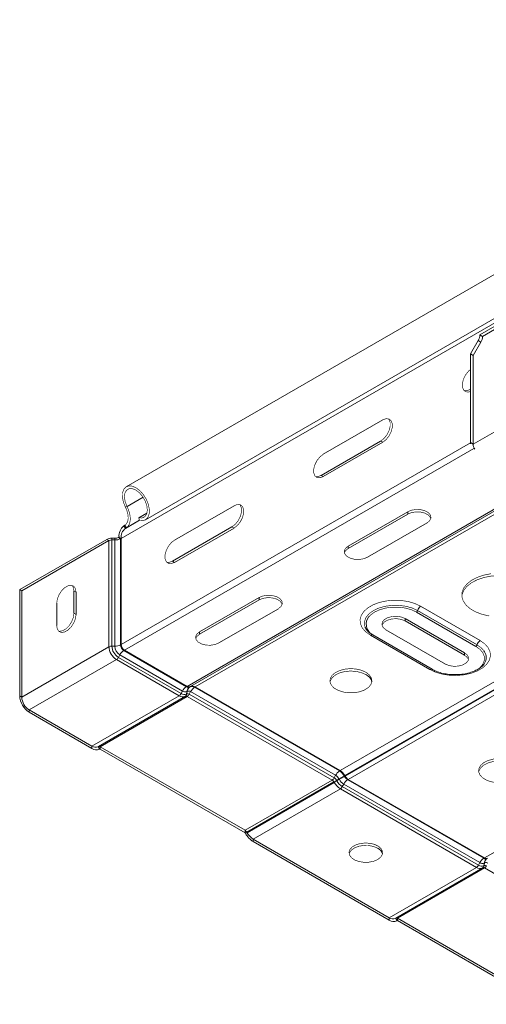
# Model space of a CAD drawing. Header units: millimetres. Extents: x 306 to 1436, y -1629 to 484.
# Tile 13 of 31: x 424 to 535, y -44 to 191. Entities that reach past the tile are written whole.
import ezdxf

# ---------------------------------------------------------------- set-up
doc = ezdxf.new("R2010")
doc.units = ezdxf.units.MM
doc.linetypes.add('K5LT32768', pattern=[0])
doc.linetypes.add('K5LT32769', pattern=[0])

msp = doc.modelspace()

# ---------------------------------------------------------------- linework, layer by layer
at = {"color": 7, "linetype": 'K5LT32768', "lineweight": 15}
for p, q in [((663.17, 190.59), (533.31, 115.62)), ((663.81, 190.22), (533.94, 115.25)), ((638.73, 188.87), (449.22, 79.47)), ((453.77, 71.59), (643.28, 180.99)), ((531.7, 89.6), (666.05, 167.16)), ((463.67, 31.96), (653.17, 141.36)), ((464.5, 31.94), (654.01, 141.34)), ((465.6, 31.83), (655.11, 141.23)), ((500.08, 11.93), (689.58, 121.32)), ((501.18, 10.76), (690.68, 120.16)), ((501.26, 10.62), (690.76, 120.02)), ((502.01, 9.83), (691.51, 119.23)), ((533.31, 115.62), (533.94, 115.25)), ((531.06, 111.06), (532.89, 114.22)), ((531.7, 110.69), (533.53, 113.85)), ((532.89, 114.22), (533.53, 113.85)), ((531.06, 111.06), (531.7, 110.69)), ((531.06, 111.06), (531.06, 89.97)), ((531.7, 110.69), (531.7, 89.6)), ((530.92, 102.58), (531.06, 102.66)), ((534.38, -8.86), (723.88, 100.54)), ((510.2, 95.36), (496.06, 87.19)), ((495.57, 82.17), (509.71, 90.33)), ((496.06, 81.88), (510.2, 90.05)), ((509.71, 90.33), (510.2, 90.05)), ((531.06, 89.97), (531.7, 89.6)), ((531.06, 89.97), (531.08, 89.71)), ((495.57, 82.17), (496.06, 81.88)), ((449.02, 74.59), (449.4, 74.73)), ((452.2, 72.09), (454.13, 73.2)), ((474.85, 74.95), (460.71, 66.78)), ((516.14, 73.52), (502, 65.35)), ((516.14, 72.95), (502, 64.78)), ((516.14, 72.95), (516.14, 73.52)), ((448.89, 70.33), (448.65, 70.17)), ((448.89, 70.33), (449.25, 69.72)), ((452.33, 71.46), (452.2, 72.09)), ((506.59, 62.7), (520.74, 70.86)), ((448.65, 70.17), (449.01, 69.57)), ((449.25, 69.72), (449.01, 69.57)), ((460.21, 61.76), (474.35, 69.92)), ((460.71, 61.47), (474.85, 69.64)), ((474.35, 69.92), (474.85, 69.64)), ((444.61, 66.95), (423.87, 54.98)), ((445.1, 66.67), (424.36, 54.69)), ((445.1, 66.67), (444.61, 66.95)), ((445.1, 66.67), (445.1, 41.4)), ((445.78, 66.82), (445.81, 67.22)), ((445.78, 66.82), (445.78, 41.55)), ((446.48, 66.8), (445.78, 66.82)), ((446.51, 67.2), (445.81, 67.22)), ((446.48, 66.8), (446.51, 67.2)), ((446.48, 66.8), (446.48, 41.53)), ((447.48, 67.47), (447.34, 67.39)), ((447.84, 67.1), (447.34, 67.39)), ((447.98, 67.18), (447.48, 67.47)), ((447.98, 67.18), (447.84, 67.1)), ((447.84, 67.1), (447.84, 41.84)), ((447.98, 67.18), (447.98, 41.92)), ((502, 64.78), (502, 65.35)), ((460.21, 61.76), (460.71, 61.47)), ((424.36, 54.69), (423.87, 54.98)), ((423.87, 54.98), (423.87, 29.71)), ((424.36, 54.69), (424.36, 29.43)), ((436.77, 54.68), (437.27, 54.39)), ((436.77, 49.37), (436.77, 54.68)), ((437.27, 49.09), (437.27, 54.39)), ((432.67, 51.74), (432.67, 46.43)), ((480.78, 53.11), (466.64, 44.94)), ((480.78, 52.53), (466.64, 44.37)), ((480.78, 52.53), (480.78, 53.11)), ((436.77, 49.37), (437.27, 49.09)), ((471.24, 42.29), (485.38, 50.45)), ((532.36, 41.48), (518.22, 49.65)), ((518.48, 50.02), (532.63, 41.85)), ((519.22, 51.04), (533.36, 42.88)), ((529.68, 39.94), (515.54, 48.1)), ((515.54, 47.53), (515.54, 48.1)), ((515.54, 47.53), (529.68, 39.37)), ((466.64, 44.37), (466.64, 44.94)), ((510.95, 45.45), (525.09, 37.29)), ((521.42, 35.98), (507.27, 44.15)), ((521.96, 36.04), (507.82, 44.2)), ((445.1, 41.4), (424.36, 29.43)), ((446.48, 41.53), (445.78, 41.55)), ((447.98, 41.92), (447.84, 41.84)), ((448.76, 40.57), (448.62, 40.49)), ((448.62, 40.49), (463.53, 31.88)), ((448.76, 40.57), (463.67, 31.96)), ((529.68, 39.37), (529.68, 39.94)), ((446.87, 38.34), (426.13, 26.37)), ((446.87, 38.34), (461.78, 29.73)), ((447.67, 39.47), (447.34, 38.85)), ((447.34, 38.85), (462.25, 30.24)), ((447.67, 39.47), (462.59, 30.86)), ((462.59, 30.86), (462.25, 30.24)), ((463.67, 31.96), (463.53, 31.88)), ((463.63, 30.76), (463.56, 30.11)), ((463.63, 30.76), (463.71, 30.8)), ((463.71, 30.8), (463.64, 30.16)), ((464.52, 30.72), (464.18, 30.11)), ((464.36, 31.86), (464.28, 31.81)), ((464.5, 31.94), (464.36, 31.86)), ((464.42, 31.89), (464.5, 31.94)), ((464.52, 30.72), (498.99, 10.82)), ((465.6, 31.83), (465.46, 31.75)), ((465.46, 31.75), (499.94, 11.84)), ((465.6, 31.83), (500.08, 11.93)), ((424.36, 29.43), (423.87, 29.71)), ((461.78, 29.73), (441.04, 17.76)), ((463.31, 29.64), (442.57, 17.66)), ((463.71, 29.6), (442.97, 17.62)), ((463.23, 29.59), (463.31, 29.64)), ((463.56, 30.11), (463.64, 30.16)), ((463.71, 29.6), (498.19, 9.69)), ((464.18, 30.11), (498.66, 10.2)), ((426.13, 26.37), (441.04, 17.76)), ((426.13, 26.37), (426.13, 25.8)), ((426.13, 25.8), (441.04, 17.19)), ((441.04, 17.76), (441.04, 17.19)), ((442.49, 17.61), (442.57, 17.66)), ((442.49, 17.61), (442.84, 17.01)), ((442.57, 17.66), (442.92, 17.06)), ((442.84, 17.01), (442.92, 17.06)), ((442.92, 17.06), (442.84, 17.01)), ((442.97, 17.62), (477.45, -2.28)), ((442.97, 17.62), (442.97, 17.05)), ((442.97, 17.05), (477.45, -2.85)), ((500.08, 11.93), (499.94, 11.84)), ((498.19, 9.69), (477.45, -2.28)), ((498.99, 10.82), (498.66, 10.2)), ((499.8, 9.97), (499.21, 9.63)), ((499.21, 9.63), (499.29, 9.49)), ((499.88, 9.83), (499.29, 9.49)), ((499.8, 9.97), (499.88, 9.83)), ((501.18, 10.76), (501.04, 10.68)), ((501.04, 10.68), (501.12, 10.54)), ((501.26, 10.62), (501.12, 10.54)), ((501.18, 10.76), (501.26, 10.62)), ((502.01, 9.83), (501.87, 9.75)), ((501.87, 9.75), (534.24, -8.94)), ((502.01, 9.83), (534.38, -8.86)), ((498.59, 9.27), (477.85, -2.7)), ((498.67, 9.13), (477.93, -2.85)), ((500.12, 7.6), (479.38, -4.38)), ((498.59, 9.27), (498.67, 9.13)), ((500.12, 7.6), (532.49, -11.09)), ((500.93, 8.72), (500.59, 8.11)), ((500.59, 8.11), (532.96, -10.58)), ((500.93, 8.72), (533.3, -9.96)), ((477.45, -2.28), (477.45, -2.85)), ((477.85, -2.7), (477.5, -2.9)), ((477.5, -2.9), (477.58, -3.05)), ((477.93, -2.85), (477.58, -3.05)), ((477.85, -2.7), (477.93, -2.85)), ((479.38, -4.38), (511.75, -23.06)), ((479.38, -4.38), (479.38, -4.95)), ((479.38, -4.95), (511.75, -23.63)), ((534.38, -8.86), (534.24, -8.94)), ((532.49, -11.09), (511.75, -23.06)), ((534.03, -11.18), (513.28, -23.16)), ((534.43, -11.22), (513.68, -23.2)), ((533.3, -9.96), (532.96, -10.58)), ((533.94, -11.23), (534.03, -11.18)), ((534.34, -10.07), (534.27, -10.71)), ((534.27, -10.71), (534.35, -10.66)), ((534.34, -10.07), (534.42, -10.02)), ((534.42, -10.02), (534.35, -10.66)), ((511.75, -23.06), (511.75, -23.63)), ((513.2, -23.21), (513.28, -23.16)), ((513.2, -23.21), (513.55, -23.81)), ((513.28, -23.16), (513.63, -23.76)), ((513.68, -23.2), (513.68, -23.77)), ((513.68, -23.2), (548.16, -43.1)), ((513.55, -23.81), (513.63, -23.76)), ((513.63, -23.76), (513.55, -23.81)), ((513.68, -23.77), (548.16, -43.67))]:
    msp.add_line(p, q, dxfattribs=at)
at = {"color": 8, "linetype": 'K5LT32769', "lineweight": 15, "true_color": 0x808080}
for p, q in [((447.98, 67.18), (637.46, 176.57)), ((530.92, 102.58), (531.06, 102.5)), ((447.98, 41.92), (531.07, 89.88)), ((448.76, 40.57), (531.84, 88.54)), ((449.4, 74.73), (453.24, 76.95)), ((449.01, 69.57), (452.32, 71.48)), ((449.25, 69.72), (452.32, 71.5)), ((534.43, -11.22), (566.77, -29.9))]:
    msp.add_line(p, q, dxfattribs=at)
at = {"color": 7, "linetype": 'K5LT32768', "const_width": 0.15}
for points in [[(531.06, 107.37), (530.63, 106.99), (529.94, 106.13), (529.43, 105.13), (529.15, 104.1), (529.15, 103.18), (529.43, 102.47), (529.94, 102.06), (530.63, 102), (531.06, 102.12)], [(529.56, 102.31), (530.14, 102.29), (530.92, 102.58)], [(509.71, 90.33), (510.5, 90.95), (511.19, 91.81), (511.7, 92.81), (511.97, 93.83), (511.97, 94.76), (511.7, 95.46), (511.56, 95.63)], [(510.2, 90.05), (510.99, 90.66), (511.68, 91.52), (512.19, 92.52), (512.47, 93.55), (512.47, 94.47), (512.19, 95.18), (511.68, 95.59), (510.99, 95.65), (510.2, 95.36)], [(496.06, 87.19), (495.28, 86.58), (494.58, 85.72), (494.07, 84.72), (493.8, 83.69), (493.8, 82.77), (494.07, 82.06), (494.58, 81.65), (495.28, 81.59), (496.06, 81.88)], [(494.21, 81.9), (494.78, 81.88), (495.57, 82.17)], [(452.33, 71.46), (453.17, 71.39), (453.88, 71.66), (454.39, 72.24), (454.67, 73.08), (454.69, 74.13), (454.45, 75.29), (453.98, 76.47), (453.3, 77.57), (452.47, 78.51), (451.57, 79.2), (450.66, 79.6), (449.82, 79.67), (449.11, 79.4), (448.6, 78.82), (448.32, 77.97), (448.3, 76.93), (448.54, 75.77), (449.02, 74.59)], [(452.2, 72.09), (453, 72.04), (453.64, 72.35), (454.06, 72.99), (454.22, 73.89), (454.1, 74.95), (453.71, 76.08), (453.1, 77.15), (452.32, 78.05), (451.46, 78.69), (450.6, 79.02), (449.84, 78.98), (449.24, 78.59), (448.87, 77.89), (448.78, 76.94), (448.96, 75.86), (449.4, 74.73)], [(474.35, 69.92), (475.14, 70.54), (475.83, 71.4), (476.34, 72.4), (476.62, 73.42), (476.62, 74.35), (476.34, 75.05), (476.21, 75.22)], [(474.85, 69.64), (475.63, 70.25), (476.33, 71.11), (476.84, 72.11), (477.11, 73.14), (477.11, 74.06), (476.84, 74.77), (476.33, 75.18), (475.63, 75.24), (474.85, 74.95)], [(449.02, 74.59), (449.31, 73.93), (449.52, 73.27), (449.64, 72.63), (449.67, 72.02), (449.61, 71.47), (449.45, 70.99), (449.21, 70.61), (448.89, 70.33)], [(449.4, 74.73), (449.74, 73.96), (449.99, 73.19), (450.13, 72.43), (450.17, 71.71), (450.09, 71.07), (449.91, 70.51), (449.63, 70.05), (449.25, 69.72)], [(520.74, 70.86), (521.38, 71.4), (521.68, 72.03), (521.58, 72.68), (521.1, 73.27), (520.3, 73.73), (519.28, 74), (518.15, 74.06), (517.06, 73.89), (516.14, 73.52)], [(521.65, 71.9), (521.58, 72.1), (521.1, 72.69), (520.3, 73.16), (519.28, 73.43), (518.15, 73.49), (517.06, 73.32), (516.14, 72.95)], [(460.71, 66.78), (459.92, 66.17), (459.23, 65.31), (458.72, 64.31), (458.44, 63.28), (458.44, 62.36), (458.72, 61.65), (459.23, 61.24), (459.92, 61.18), (460.71, 61.47)], [(502, 65.35), (501.35, 64.82), (501.06, 64.19), (501.16, 63.54), (501.63, 62.95), (502.43, 62.49), (503.45, 62.21), (504.58, 62.16), (505.67, 62.33), (506.59, 62.7)], [(502, 64.78), (501.35, 64.25), (501.08, 63.74)], [(458.85, 61.49), (459.43, 61.47), (460.21, 61.76)], [(535.96, 58.78), (534.24, 58.44), (532.67, 57.9), (531.32, 57.2), (530.24, 56.35), (529.48, 55.4), (529.07, 54.37), (529.02, 53.32), (529.34, 52.29), (530.02, 51.31), (531.02, 50.43), (532.31, 49.69), (533.83, 49.11), (535.52, 48.72)], [(544.36, 56.82), (542.95, 57.48), (541.33, 57.97), (539.58, 58.26), (537.77, 58.34), (535.96, 58.21), (534.24, 57.87), (532.67, 57.33), (531.32, 56.63), (530.24, 55.78), (529.48, 54.83), (529.07, 53.8), (529.01, 53.43)], [(437.27, 54.39), (437.13, 55.22), (436.73, 55.79), (436.12, 56.03), (435.37, 55.91), (434.57, 55.45), (433.82, 54.7), (433.21, 53.76), (432.81, 52.73), (432.67, 51.74)], [(436.77, 54.68), (436.63, 55.51), (436.33, 55.99)], [(485.38, 50.45), (486.03, 50.99), (486.32, 51.62), (486.22, 52.27), (485.74, 52.86), (484.95, 53.32), (483.92, 53.59), (482.8, 53.65), (481.71, 53.48), (480.78, 53.11)], [(486.29, 51.49), (486.22, 51.69), (485.74, 52.28), (484.95, 52.75), (483.92, 53.02), (482.8, 53.08), (481.71, 52.91), (480.78, 52.53)], [(507.27, 44.15), (506.16, 44.94), (505.36, 45.85), (504.9, 46.83), (504.81, 47.85), (505.09, 48.86), (505.72, 49.81), (506.68, 50.66), (507.93, 51.38), (509.41, 51.94), (511.06, 52.3), (512.8, 52.46), (514.57, 52.41), (516.27, 52.15), (517.84, 51.68), (519.22, 51.04)], [(433.11, 45.12), (433.32, 45.08), (434.07, 45.2), (434.87, 45.66), (435.62, 46.41), (436.23, 47.36), (436.63, 48.38), (436.77, 49.37)], [(518.22, 49.65), (516.99, 50.21), (515.57, 50.61), (514.03, 50.81), (512.46, 50.81), (510.92, 50.61), (509.5, 50.21), (508.27, 49.65), (507.29, 48.94), (506.92, 48.55)], [(432.67, 46.43), (432.81, 45.6), (433.21, 45.04), (433.82, 44.8), (434.57, 44.92), (435.37, 45.38), (436.12, 46.12), (436.73, 47.07), (437.13, 48.1), (437.27, 49.09)], [(515.54, 48.1), (514.62, 48.48), (513.53, 48.65), (512.4, 48.59), (511.38, 48.31), (510.58, 47.85), (510.11, 47.26), (510.01, 46.61), (510.3, 45.98), (510.95, 45.45)], [(510.03, 46.49), (510.11, 46.69), (510.58, 47.28), (511.38, 47.74), (512.4, 48.02), (513.53, 48.07), (514.62, 47.91), (515.54, 47.53)], [(466.64, 44.94), (465.99, 44.41), (465.7, 43.78), (465.8, 43.13), (466.28, 42.54), (467.08, 42.08), (468.1, 41.8), (469.22, 41.75), (470.31, 41.92), (471.24, 42.29)], [(466.64, 44.37), (465.99, 43.84), (465.73, 43.33)], [(533.36, 42.88), (534.47, 42.08), (535.27, 41.18), (535.73, 40.19), (535.82, 39.17), (535.54, 38.17), (534.91, 37.22), (533.95, 36.36), (532.7, 35.64), (531.22, 35.09), (529.57, 34.72), (527.83, 34.56), (526.07, 34.61), (524.36, 34.88), (522.79, 35.34), (521.42, 35.98)], [(525.09, 37.29), (526.01, 36.91), (527.1, 36.74), (528.23, 36.8), (529.25, 37.08), (530.05, 37.54), (530.53, 38.13), (530.62, 38.78), (530.33, 39.41), (529.68, 39.94)], [(529.68, 39.37), (530.33, 38.83), (530.6, 38.33)], [(506.17, 35.35), (505.09, 35.82), (503.82, 36.11), (502.47, 36.19), (501.13, 36.06), (499.9, 35.72), (498.87, 35.2), (498.12, 34.55), (497.71, 33.8), (497.66, 33.01), (497.99, 32.25), (498.65, 31.56), (499.62, 31.01), (500.8, 30.62), (502.13, 30.44), (503.49, 30.46), (504.79, 30.7), (505.92, 31.13), (506.82, 31.72), (507.4, 32.43), (507.64, 33.21), (507.5, 33.99), (507, 34.72), (506.17, 35.35)], [(506.17, 34.78), (505.09, 35.25), (503.82, 35.54), (502.47, 35.62), (501.13, 35.49), (499.9, 35.15), (498.87, 34.63), (498.12, 33.97), (497.71, 33.23), (497.66, 33.02)], [(541.53, 13.96), (540.44, 14.43), (539.18, 14.72), (537.82, 14.8), (536.48, 14.67), (535.25, 14.33), (534.22, 13.81), (533.48, 13.16), (533.07, 12.41), (533.02, 11.62), (533.34, 10.86), (534.01, 10.17), (534.97, 9.62), (536.16, 9.23), (537.48, 9.05), (538.84, 9.07), (540.14, 9.31), (541.28, 9.74), (542.17, 10.33), (542.76, 11.04), (542.99, 11.82), (542.85, 12.6), (542.35, 13.33), (541.53, 13.96)], [(541.53, 13.39), (540.44, 13.86), (539.18, 14.15), (537.82, 14.23), (536.48, 14.1), (535.25, 13.76), (534.22, 13.24), (533.48, 12.58), (533.07, 11.84), (533.02, 11.63)], [(499.21, 9.63), (499.13, 9.58), (499.05, 9.53), (498.97, 9.49), (498.89, 9.44), (498.81, 9.4), (498.73, 9.35), (498.66, 9.31), (498.59, 9.27)], [(499.29, 9.49), (499.21, 9.44), (499.13, 9.39), (499.05, 9.35), (498.97, 9.3), (498.89, 9.25), (498.81, 9.21), (498.74, 9.17), (498.67, 9.13)], [(501.04, 10.68), (500.9, 10.6), (500.75, 10.52), (500.6, 10.43), (500.44, 10.34), (500.28, 10.25), (500.12, 10.15), (499.96, 10.06), (499.8, 9.97)], [(501.12, 10.54), (500.98, 10.46), (500.84, 10.38), (500.68, 10.29), (500.53, 10.2), (500.37, 10.11), (500.2, 10.01), (500.04, 9.92), (499.88, 9.83)], [(509, -9.23), (509.71, -8.67), (510.1, -8.03), (510.15, -7.34), (509.84, -6.67), (509.21, -6.09), (508.3, -5.64), (507.21, -5.37), (506.02, -5.29), (504.85, -5.42), (503.8, -5.74), (502.96, -6.22), (502.4, -6.83), (502.18, -7.51), (502.31, -8.19), (502.79, -8.82), (503.56, -9.35), (504.57, -9.71), (505.73, -9.89), (506.92, -9.86), (508.04, -9.64), (509, -9.23)], [(509, -6.53), (508.04, -6.13), (506.92, -5.9), (505.73, -5.87), (504.57, -6.05), (503.56, -6.42), (502.79, -6.94), (502.31, -7.57), (502.2, -7.88)]]:
    msp.add_lwpolyline(points, dxfattribs=at)
at = {"color": 8, "linetype": 'K5LT32769', "true_color": 0x808080, "const_width": 0.15}
for points in [[(506.05, 45.98), (505.88, 46.52), (505.88, 47.47), (506.25, 48.41), (506.97, 49.27), (508.01, 50.02), (509.3, 50.62), (510.8, 51.03), (512.42, 51.24), (514.07, 51.24), (515.69, 51.03), (517.19, 50.62), (518.48, 50.02)], [(532.73, 35.97), (533.34, 36.45), (534.02, 37.27), (534.37, 38.16), (534.37, 39.07), (534.02, 39.95), (533.34, 40.77), (532.36, 41.48)], [(532.63, 41.85), (533.66, 41.11), (534.24, 40.46)]]:
    msp.add_lwpolyline(points, dxfattribs=at)
at = {"color": 7, "linetype": 'K5LT32768', "lineweight": 15}
for centre, radius, start, end in [((530.42, 115.71), 2.89, 328.8549, 358.0445), ((531.06, 115.35), 2.89, 328.8549, 358.0445), ((533.97, 89.7), 2.27, 182.5108, 215.7021), ((450.54, 67.75), 3.07, 128.0103, 185.2558), ((450.68, 67.43), 2.71, 128.0102, 185.2559), ((445.7, 64.88), 2.34, 87.2902, 117.8984), ((445.72, 65.5), 1.32, 87.29, 117.8985), ((446.6, 69.43), 2.63, 267.2889, 297.8996), ((446.59, 68.81), 1.61, 267.2886, 297.8997), ((517.88, 50.17), 0.626, 302.8971, 345.7884), ((520.15, 49.6), 1.72, 122.9001, 165.7849), ((534.29, 41.43), 1.72, 122.9001, 165.7849), ((445.72, 40.24), 1.32, 87.29, 117.8985), ((448.94, 41.58), 3.84, 182.6055, 237.3945), ((449.17, 41.71), 3.39, 182.6057, 237.3944), ((446.6, 44.17), 2.63, 267.2889, 297.8996), ((449.07, 41.65), 2.59, 182.6052, 237.3947), ((450.01, 38.26), 2.63, 122.0958, 152.7117), ((449.53, 41.91), 1.69, 182.6063, 237.3938), ((449.67, 42), 1.69, 182.6063, 237.3938), ((532.02, 42.01), 0.626, 302.8971, 345.7884), ((532.11, 38.84), 2.68, 337.4669, 37.3078), ((446.17, 39.46), 1.32, 302.0958, 332.7117), ((505.08, 32.41), 2.61, 13.5747, 65.1529), ((464.93, 29.65), 2.63, 122.0958, 152.7117), ((463.2, 31.71), 1.05, 234.3817, 294.3141), ((463.97, 32.5), 0.754, 234.3829, 294.3126), ((464.99, 30.64), 1.37, 121.5599, 175.2882), ((464.11, 32.58), 0.754, 234.3829, 294.3126), ((465.08, 30.69), 1.37, 121.5606, 175.2875), ((464.05, 30.06), 0.811, 54.3821, 114.3134), ((464.81, 30.85), 1.11, 54.3821, 114.3137), ((464.96, 30.93), 1.11, 54.3821, 114.3137), ((466.86, 29.52), 2.63, 122.0958, 152.7117), ((428.78, 29.94), 4.92, 182.6055, 237.3944), ((428.2, 29.6), 3.84, 182.6055, 237.3945), ((461.08, 30.85), 1.32, 302.0958, 332.7117), ((462.63, 30.92), 1.46, 234.3816, 294.3142), ((463.02, 31.31), 1.31, 234.3815, 294.3142), ((462.87, 30.17), 0.684, 301.5616, 355.2865), ((462.96, 30.22), 0.684, 301.5582, 355.2899), ((463.48, 29.27), 0.402, 54.3829, 114.3122), ((463.86, 29.66), 0.55, 54.382, 114.3134), ((463.01, 30.71), 1.32, 302.0958, 332.7117), ((441.89, 18.94), 1.46, 234.3816, 294.3142), ((442.1, 18.66), 1.81, 234.3819, 294.314), ((442.74, 17.3), 0.402, 54.3829, 114.3122), ((442.94, 17.01), 0.0503, 54.384, 114.3153), ((501.34, 9.61), 2.63, 122.0958, 152.7117), ((498.26, 9.15), 3.17, 28.8557, 58.0452), ((498.4, 9.23), 3.17, 28.8557, 58.0452), ((497.49, 10.81), 1.32, 302.0958, 332.7117), ((497.58, 8.71), 1.15, 28.8548, 58.0458), ((497.83, 8.87), 1.58, 28.8555, 58.0454), ((497.76, 8.85), 2.33, 28.8556, 58.0453), ((502.58, 11.3), 3.76, 208.8557, 238.0453), ((502.52, 11.28), 3.01, 208.8556, 238.0453), ((503.27, 7.52), 2.63, 122.0958, 152.7117), ((503.01, 11.58), 2.16, 208.8558, 238.0453), ((503.15, 11.67), 2.16, 208.8558, 238.0453), ((502.34, 11.15), 4.18, 208.8555, 238.0454), ((499.42, 8.71), 1.32, 302.0958, 332.7117), ((476.84, -3.26), 1.15, 28.8548, 58.0458), ((477.37, -2.97), 0.144, 28.8553, 58.0439), ((482.13, -0.54), 5.19, 208.8554, 238.0455), ((481.6, -0.83), 4.18, 208.8555, 238.0454), ((508.14, -8.42), 2.07, 15.0869, 65.4355), ((535.64, -11.17), 2.63, 122.0958, 152.7117), ((534.68, -8.32), 0.754, 234.3819, 294.3141), ((535.7, -10.18), 1.37, 121.5603, 175.2883), ((534.82, -8.24), 0.754, 234.3819, 294.3141), ((535.79, -10.13), 1.37, 121.5602, 175.2878), ((531.79, -9.97), 1.32, 302.0958, 332.7117), ((533.34, -9.9), 1.46, 234.382, 294.3139), ((533.73, -9.51), 1.31, 234.3817, 294.3142), ((533.91, -9.11), 1.05, 234.3822, 294.3136), ((533.58, -10.65), 0.684, 301.5608, 355.2884), ((533.67, -10.6), 0.684, 301.5608, 355.2884), ((534.19, -11.55), 0.402, 54.3813, 114.3145), ((534.58, -11.16), 0.55, 54.382, 114.3134), ((534.76, -10.76), 0.811, 54.3821, 114.3134), ((533.73, -10.11), 1.32, 302.0958, 332.7117), ((512.6, -21.88), 1.46, 234.382, 294.3139), ((513.45, -23.52), 0.402, 54.3813, 114.3145), ((512.81, -22.16), 1.81, 234.3819, 294.314), ((513.65, -23.81), 0.0503, 54.3789, 114.3148)]:
    msp.add_arc(centre, radius, start, end, dxfattribs=at)
at = {"color": 8, "linetype": 'K5LT32769', "lineweight": 15, "true_color": 0x808080}
for centre, radius, start, end in [((509.1, 46.76), 2.83, 140.5758, 236.6659), ((507.59, 43.71), 0.542, 64.9762, 126.334), ((521.74, 35.55), 0.542, 65.2328, 126.3223)]:
    msp.add_arc(centre, radius, start, end, dxfattribs=at)
at = {"color": 7, "linetype": 'K5LT32768', "lineweight": 15}
for points, knots in [([(506.03, 46.09), (506.04, 46.03), (506.08, 45.85), (506.21, 45.68), (506.29, 45.58)], [0, 0, 0, 0, 0.342124, 1, 1, 1, 1]), ([(507.82, 44.2), (507.66, 44.3), (507.17, 44.6), (506.57, 45.15), (506.17, 45.65), (506.09, 45.91), (506.08, 45.96)], [0, 0, 0, 0, 0.187392, 0.545116, 0.903094, 1, 1, 1, 1]), ([(534.55, 37.79), (534.51, 37.7), (534.41, 37.4), (533.95, 36.86), (533.17, 36.22), (532.1, 35.64), (530.83, 35.19), (529.42, 34.88), (527.91, 34.74), (526.37, 34.77), (524.88, 34.96), (523.5, 35.32), (522.55, 35.71), (522.09, 35.97), (521.96, 36.04)], [0, 0, 0, 0, 0.042418, 0.130305, 0.224053, 0.31638, 0.408718, 0.501589, 0.594958, 0.688583, 0.782163, 0.875312, 0.967741, 1, 1, 1, 1])]:
    msp.add_open_spline(points, degree=3, knots=knots, dxfattribs=at)

doc.saveas('drawing.dxf')
